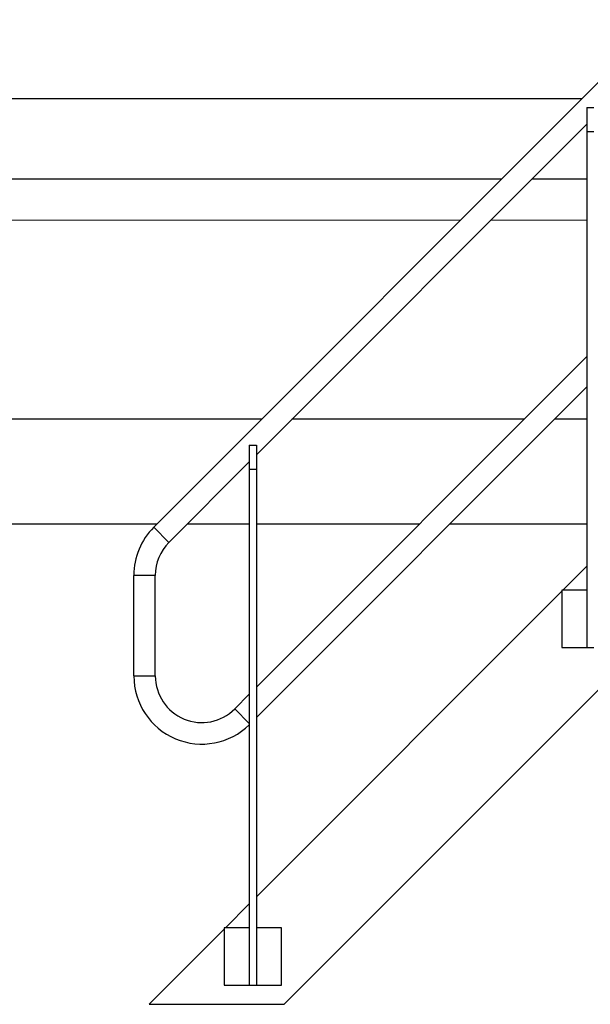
# Model space of a CAD drawing. Extents: x -89225 to 110569, y 13360 to 87647.
# Tile 152 of 256: x 37624 to 38820, y 28956 to 31017. Entities that reach past the tile are written whole.
import ezdxf

# ---------------------------------------------------------------- set-up
doc = ezdxf.new("R2010")
doc.units = 0
doc.layers.add('Beluchtingstank', color=253, linetype='Continuous')
doc.layers.add('INSTALLATIE', color=6, linetype='Continuous')

# ---------------------------------------------------------------- blocks, each defined once
blk = doc.blocks.new('Beluchtingsinstallatie VAZ')
for p, q in [((1131775.3, -970915.1), (1134055.5, -968634.9)), ((1132048.4, -971913.7), (1134076.4, -969885.7)), ((1132671.9, -970018.5), (1131417.5, -970018.5)), ((1132682.6, -970036.6), (1132697.6, -970036.6)), ((1132682.6, -970036.6), (1132682.6, -970086.6)), ((1131990.5, -970763.5), (1132682.6, -970071.4)), ((1132682.6, -970086.6), (1132697.6, -970086.6)), ((1132682.6, -970086.6), (1132682.6, -971166.6)), ((1132503.6, -970186.8), (1131417.5, -970186.8)), ((1132682.6, -970186.8), (1132567.2, -970186.8)), ((1132682.6, -970557.7), (1131990.5, -971249.8)), ((1132682.6, -970621.4), (1131990.5, -971313.5)), ((1132001.1, -970689.3), (1130952.1, -970689.3)), ((1132551.1, -970689.3), (1132064.7, -970689.3)), ((1132682.6, -970689.3), (1132614.7, -970689.3)), ((1131975.5, -970743.7), (1131990.5, -970743.7)), ((1131975.5, -970743.7), (1131975.5, -970793.7)), ((1131990.5, -970743.7), (1131990.5, -970793.7)), ((1131807.1, -970946.9), (1131975.5, -970778.5)), ((1131975.5, -970793.7), (1131990.5, -970793.7)), ((1131975.5, -970793.7), (1131975.5, -971873.7)), ((1131990.5, -970793.7), (1131990.5, -971873.7)), ((1131782, -970908.4), (1130177.6, -970908.4)), ((1131775.3, -970915.1), (1131807.1, -970946.9)), ((1131775.3, -970915.1), (1131807.1, -970946.9)), ((1131975.5, -970908.4), (1131845.6, -970908.4)), ((1132332, -970908.4), (1131990.5, -970908.4)), ((1132682.6, -970908.4), (1132395.6, -970908.4)), ((1132682.6, -970996.6), (1132632.6, -971046.6)), ((1131778.5, -971015.9), (1131733.5, -971015.9)), ((1131778.5, -971015.9), (1131733.5, -971015.9)), ((1131733.5, -971226.5), (1131733.5, -971015.9)), ((1131778.5, -971226.5), (1131778.5, -971015.9)), ((1132630.1, -971049.1), (1131990.5, -971688.7)), ((1132682.6, -971046.6), (1132630.1, -971046.6)), ((1132630.1, -971046.6), (1132630.1, -971166.6)), ((1132630.1, -971166.6), (1132682.6, -971166.6)), ((1132682.6, -971166.6), (1132697.6, -971166.6)), ((1131733.5, -971226.5), (1131778.5, -971226.5)), ((1131733.5, -971226.5), (1131778.5, -971226.5)), ((1131975.5, -971264.8), (1131945, -971295.4)), ((1131945, -971295.4), (1131975.5, -971326)), ((1131945, -971295.4), (1131975.5, -971326)), ((1131975.5, -971703.7), (1131925.5, -971753.7)), ((1131923, -971756.2), (1131765.5, -971913.7)), ((1131975.5, -971753.7), (1131923, -971753.7)), ((1131923, -971753.7), (1131923, -971873.7)), ((1132043, -971753.7), (1131990.5, -971753.7)), ((1132043, -971873.7), (1132043, -971753.7)), ((1131923, -971873.7), (1131975.5, -971873.7)), ((1131975.5, -971873.7), (1131990.5, -971873.7)), ((1131990.5, -971873.7), (1132043, -971873.7)), ((1131765.5, -971913.7), (1132048.4, -971913.7))]:
    blk.add_line(p, q)
for centre, radius, start, end in [((1131876, -971015.9), 142.5, 135, 180), ((1131876, -971015.9), 97.5, 135, 180), ((1131876, -971226.5), 142.5, 180, 314.2864), ((1131876, -971226.5), 97.5, 180, 315)]:
    blk.add_arc(centre, radius, start, end)

msp = doc.modelspace()

# ---------------------------------------------------------------- linework, layer by layer
at = {"layer": 'Beluchtingstank', "lineweight": 9}
for p, q in [((36398.4, 30596.8), (38547.4, 30596.8)), ((38611, 30596.8), (38812.3, 30596.8))]:
    msp.add_line(p, q, dxfattribs=at)

# ---------------------------------------------------------------- block references
at = {"layer": 'INSTALLATIE'}
msp.add_blockref('Beluchtingsinstallatie VAZ', (-1093870.3, 1000869.5), dxfattribs=at)

doc.saveas('drawing.dxf')
